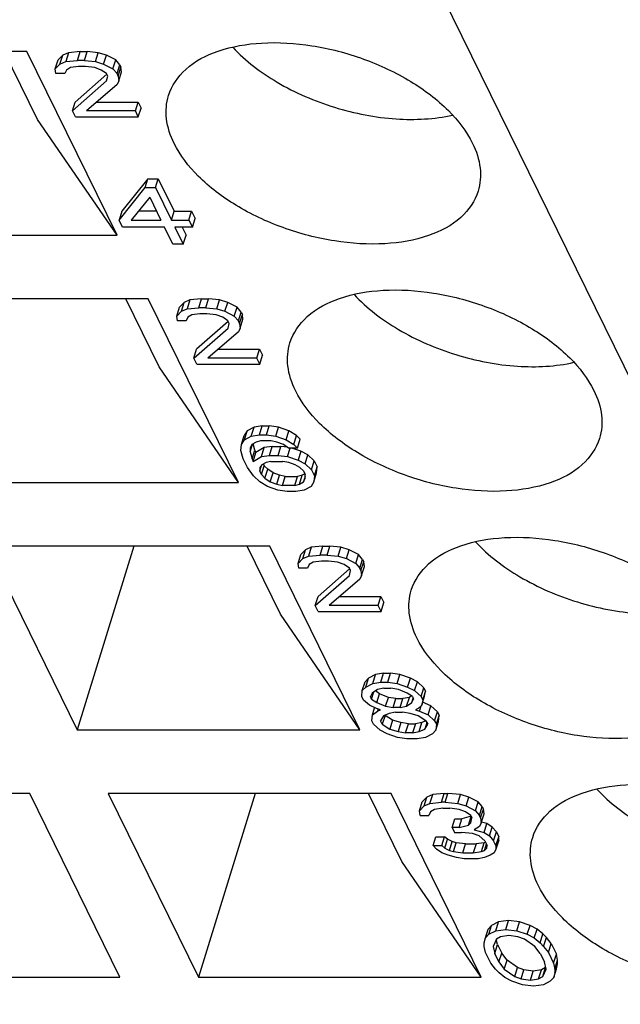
# Model space of a CAD drawing. Header units: millimetres. Extents: x 0 to 594, y 0 to 420.
# Tile 85 of 236: x 324.03 to 327.55, y 34.02 to 39.8. Entities that reach past the tile are written whole.
import ezdxf

# ---------------------------------------------------------------- set-up
doc = ezdxf.new("R2010")
doc.units = ezdxf.units.MM
doc.header["$LTSCALE"] = 32.67
doc.layers.get('0').update_dxf_attribs({"linetype": 'CONTINUOUS'})

msp = doc.modelspace()

# ---------------------------------------------------------------- linework, layer by layer
at = {"color": 7, "linetype": 'CONTINUOUS'}
for p, q in [((318.7438, 55.75266), (331.55556, 29.64504)), ((324.07039, 39.61152), (322.41249, 39.61152)), ((324.13348, 39.21294), (323.93789, 39.61152)), ((324.59913, 38.53406), (324.07039, 39.61152)), ((324.23712, 39.50992), (324.25325, 39.56214)), ((324.28034, 39.59036), (324.25325, 39.56214)), ((324.26421, 39.53813), (324.28034, 39.59036)), ((324.31436, 39.60446), (324.28034, 39.59036)), ((324.31436, 39.60446), (324.29822, 39.55224)), ((324.29822, 39.55224), (324.3664, 39.5593)), ((324.38253, 39.61152), (324.31436, 39.60446)), ((324.3664, 39.5593), (324.38253, 39.61152)), ((324.40733, 39.5593), (324.3664, 39.5593)), ((324.38253, 39.61152), (324.42347, 39.61152)), ((324.40733, 39.5593), (324.42347, 39.61152)), ((324.40733, 39.5593), (324.4722, 39.55224)), ((324.48834, 39.60446), (324.42347, 39.61152)), ((324.4722, 39.55224), (324.48834, 39.60446)), ((324.53619, 39.59036), (324.48834, 39.60446)), ((324.52006, 39.53813), (324.53619, 39.59036)), ((324.59098, 39.56214), (324.53619, 39.59036)), ((324.57484, 39.50992), (324.59098, 39.56214)), ((324.61506, 39.53393), (324.59098, 39.56214)), ((324.23712, 39.50992), (324.26421, 39.53813)), ((324.24073, 39.48171), (324.23712, 39.50992)), ((324.26421, 39.53813), (324.29822, 39.55224)), ((324.30198, 39.50287), (324.2919, 39.48171)), ((324.32576, 39.51697), (324.30198, 39.50287)), ((324.37347, 39.52403), (324.32576, 39.51697)), ((324.41441, 39.52403), (324.37347, 39.52403)), ((324.46904, 39.51697), (324.41441, 39.52403)), ((324.50666, 39.50287), (324.46904, 39.51697)), ((324.4722, 39.55224), (324.52006, 39.53813)), ((324.53751, 39.48171), (324.50666, 39.50287)), ((324.52006, 39.53813), (324.57484, 39.50992)), ((324.57484, 39.50992), (324.59892, 39.48171)), ((324.59892, 39.48171), (324.61506, 39.53393)), ((324.60584, 39.4676), (324.62198, 39.51982)), ((324.61506, 39.53393), (324.62198, 39.51982)), ((324.62559, 39.4916), (324.62198, 39.51982)), ((324.2919, 39.48171), (324.24073, 39.48171)), ((324.53909, 39.4785), (324.35394, 39.31526)), ((324.54444, 39.4676), (324.53751, 39.48171)), ((324.53782, 39.43938), (324.54444, 39.4676)), ((324.60584, 39.4676), (324.59892, 39.48171)), ((324.60584, 39.4676), (324.60945, 39.43938)), ((324.60945, 39.43938), (324.62559, 39.4916)), ((324.3378, 39.26304), (324.53782, 39.43938)), ((324.59937, 39.41822), (324.41967, 39.26304)), ((324.60945, 39.43938), (324.59937, 39.41822)), ((324.3378, 39.26304), (324.35394, 39.31526)), ((324.48014, 39.31526), (324.72236, 39.31526)), ((324.70622, 39.26304), (324.72236, 39.31526)), ((324.72236, 39.31526), (324.73967, 39.27999)), ((324.72353, 39.22777), (324.73967, 39.27999)), ((324.59913, 38.53406), (324.13348, 39.21294)), ((324.35511, 39.22777), (324.3378, 39.26304)), ((324.35511, 39.22777), (324.72353, 39.22777)), ((324.70622, 39.26304), (324.41967, 39.26304)), ((324.72353, 39.22777), (324.70622, 39.26304)), ((324.77929, 38.86559), (324.62713, 38.67514)), ((324.76315, 38.81336), (324.77929, 38.86559)), ((324.77929, 38.86559), (324.84069, 38.86559)), ((324.82455, 38.81336), (324.84069, 38.86559)), ((324.84069, 38.86559), (324.93415, 38.67514)), ((324.61099, 38.62291), (324.76315, 38.81336)), ((324.76315, 38.81336), (324.82455, 38.81336)), ((324.82455, 38.81336), (324.91801, 38.62291)), ((324.79084, 38.75693), (324.68263, 38.62291)), ((324.79084, 38.75693), (324.85661, 38.62291)), ((324.62713, 38.67514), (324.61099, 38.62291)), ((324.83098, 38.67514), (324.72479, 38.67514)), ((324.91801, 38.62291), (324.93415, 38.67514)), ((324.93415, 38.67514), (325.03649, 38.67514)), ((325.02035, 38.62291), (325.03649, 38.67514)), ((325.03649, 38.67514), (325.05726, 38.63281)), ((325.04112, 38.58059), (325.05726, 38.63281)), ((324.63176, 38.58059), (324.61099, 38.62291)), ((324.87738, 38.58059), (324.63176, 38.58059)), ((324.68263, 38.62291), (324.85661, 38.62291)), ((324.92584, 38.48184), (324.87738, 38.58059)), ((324.91801, 38.62291), (325.02035, 38.62291)), ((325.04112, 38.58059), (324.93878, 38.58059)), ((324.93878, 38.58059), (324.98724, 38.48184)), ((324.98055, 38.58059), (325.00338, 38.53406)), ((325.02035, 38.62291), (325.04112, 38.58059)), ((322.94123, 38.53406), (324.59913, 38.53406)), ((324.98724, 38.48184), (325.00338, 38.53406)), ((324.98724, 38.48184), (324.92584, 38.48184)), ((324.78215, 38.16109), (323.12425, 38.16109)), ((324.84525, 37.76252), (324.64965, 38.16109)), ((325.31089, 37.08364), (324.78215, 38.16109)), ((324.99211, 38.13993), (324.96502, 38.11172)), ((324.97597, 38.08771), (324.99211, 38.13993)), ((325.02612, 38.15404), (324.99211, 38.13993)), ((325.02612, 38.15404), (325.00998, 38.10182)), ((325.0943, 38.16109), (325.02612, 38.15404)), ((325.07816, 38.10887), (325.0943, 38.16109)), ((325.0943, 38.16109), (325.13523, 38.16109)), ((325.1191, 38.10887), (325.13523, 38.16109)), ((325.2001, 38.15404), (325.13523, 38.16109)), ((325.18396, 38.10182), (325.2001, 38.15404)), ((325.24796, 38.13993), (325.2001, 38.15404)), ((325.23182, 38.08771), (325.24796, 38.13993)), ((325.30274, 38.11172), (325.24796, 38.13993)), ((324.94888, 38.0595), (324.96502, 38.11172)), ((324.94888, 38.0595), (324.97597, 38.08771)), ((324.95249, 38.03128), (324.94888, 38.0595)), ((324.97597, 38.08771), (325.00998, 38.10182)), ((325.00998, 38.10182), (325.07816, 38.10887)), ((325.03753, 38.06655), (325.01375, 38.05244)), ((325.08523, 38.0736), (325.03753, 38.06655)), ((325.1191, 38.10887), (325.07816, 38.10887)), ((325.12617, 38.0736), (325.08523, 38.0736)), ((325.1191, 38.10887), (325.18396, 38.10182)), ((325.1808, 38.06655), (325.12617, 38.0736)), ((325.21843, 38.05244), (325.1808, 38.06655)), ((325.18396, 38.10182), (325.23182, 38.08771)), ((325.23182, 38.08771), (325.2866, 38.0595)), ((325.2866, 38.0595), (325.30274, 38.11172)), ((325.2866, 38.0595), (325.31068, 38.03128)), ((325.32682, 38.0835), (325.30274, 38.11172)), ((325.31068, 38.03128), (325.32682, 38.0835)), ((325.31761, 38.01717), (325.33374, 38.0694)), ((325.32682, 38.0835), (325.33374, 38.0694)), ((325.33736, 38.04118), (325.33374, 38.0694)), ((325.00366, 38.03128), (324.95249, 38.03128)), ((325.01375, 38.05244), (325.00366, 38.03128)), ((325.25085, 38.02808), (325.0657, 37.86484)), ((325.24928, 38.03128), (325.21843, 38.05244)), ((325.2562, 38.01717), (325.24928, 38.03128)), ((325.24958, 37.98896), (325.2562, 38.01717)), ((325.31761, 38.01717), (325.31068, 38.03128)), ((325.31761, 38.01717), (325.32122, 37.98896)), ((325.32122, 37.98896), (325.33736, 38.04118)), ((325.04956, 37.81262), (325.24958, 37.98896)), ((325.31113, 37.9678), (325.13144, 37.81262)), ((325.32122, 37.98896), (325.31113, 37.9678)), ((325.04956, 37.81262), (325.0657, 37.86484)), ((325.19191, 37.86484), (325.43413, 37.86484)), ((325.41799, 37.81262), (325.43413, 37.86484)), ((325.43413, 37.86484), (325.45143, 37.82957)), ((325.4353, 37.77735), (325.45143, 37.82957)), ((325.06687, 37.77735), (325.04956, 37.81262)), ((325.06687, 37.77735), (325.4353, 37.77735)), ((325.41799, 37.81262), (325.13144, 37.81262)), ((325.4353, 37.77735), (325.41799, 37.81262)), ((325.31089, 37.08364), (324.84525, 37.76252)), ((325.36162, 37.38695), (325.34476, 37.35873)), ((325.34548, 37.33473), (325.36162, 37.38695)), ((325.40241, 37.40811), (325.36162, 37.38695)), ((325.38627, 37.35589), (325.40241, 37.40811)), ((325.38627, 37.35589), (325.43398, 37.36294)), ((325.45011, 37.41516), (325.40241, 37.40811)), ((325.43398, 37.36294), (325.45011, 37.41516)), ((325.43398, 37.36294), (325.47491, 37.36294)), ((325.45011, 37.41516), (325.49105, 37.41516)), ((325.47491, 37.36294), (325.49105, 37.41516)), ((325.47491, 37.36294), (325.52954, 37.35589)), ((325.54568, 37.40811), (325.49105, 37.41516)), ((325.52954, 37.35589), (325.54568, 37.40811)), ((325.60724, 37.38695), (325.54568, 37.40811)), ((325.5911, 37.33473), (325.60724, 37.38695)), ((325.65178, 37.35873), (325.60724, 37.38695)), ((325.32547, 37.27124), (325.32863, 37.30651)), ((325.32863, 37.30651), (325.34476, 37.35873)), ((325.32863, 37.30651), (325.34548, 37.33473)), ((325.34548, 37.33473), (325.38627, 37.35589)), ((325.39003, 37.30651), (325.37995, 37.28535)), ((325.3801, 37.26419), (325.39388, 37.3088)), ((325.41381, 37.32062), (325.39003, 37.30651)), ((325.40677, 37.27409), (325.39758, 37.31099)), ((325.44105, 37.32767), (325.41381, 37.32062)), ((325.50245, 37.32767), (325.44105, 37.32767)), ((325.53662, 37.32062), (325.50245, 37.32767)), ((325.52954, 37.35589), (325.5911, 37.33473)), ((325.57424, 37.30651), (325.53662, 37.32062)), ((325.6051, 37.28535), (325.57424, 37.30651)), ((325.5911, 37.33473), (325.63565, 37.30651)), ((325.63565, 37.30651), (325.65178, 37.35873)), ((325.63565, 37.30651), (325.65627, 37.28535)), ((325.6724, 37.33757), (325.65178, 37.35873)), ((325.65627, 37.28535), (325.6724, 37.33757)), ((325.33946, 37.22187), (325.32547, 37.27124)), ((325.37995, 37.28535), (325.3801, 37.26419)), ((325.3801, 37.26419), (325.39063, 37.22187)), ((325.39063, 37.22187), (325.40677, 37.27409)), ((325.39756, 37.20776), (325.41369, 37.25998)), ((325.40677, 37.27409), (325.41369, 37.25998)), ((325.46125, 37.2882), (325.41369, 37.25998)), ((325.44511, 37.23597), (325.46125, 37.2882)), ((325.50896, 37.29525), (325.46125, 37.2882)), ((325.49282, 37.24303), (325.50896, 37.29525)), ((325.50896, 37.29525), (325.56013, 37.29525)), ((325.54399, 37.24303), (325.56013, 37.29525)), ((325.59774, 37.29039), (325.56013, 37.29525)), ((325.59862, 37.23597), (325.61388, 37.28535)), ((325.65627, 37.28535), (325.6051, 37.28535)), ((325.67632, 37.26703), (325.62304, 37.28535)), ((325.67632, 37.26703), (325.66018, 37.21481)), ((325.7174, 37.24587), (325.67632, 37.26703)), ((325.36369, 37.17249), (325.33946, 37.22187)), ((325.39063, 37.22187), (325.39756, 37.20776)), ((325.39756, 37.20776), (325.44511, 37.23597)), ((325.44511, 37.23597), (325.49282, 37.24303)), ((325.47265, 37.20071), (325.44888, 37.1866)), ((325.45744, 37.19168), (325.462, 37.18239)), ((325.4999, 37.20776), (325.47265, 37.20071)), ((325.49282, 37.24303), (325.54399, 37.24303)), ((325.4999, 37.20776), (325.57153, 37.20776)), ((325.54399, 37.24303), (325.59862, 37.23597)), ((325.6057, 37.20071), (325.57153, 37.20776)), ((325.59862, 37.23597), (325.66018, 37.21481)), ((325.64332, 37.1866), (325.6057, 37.20071)), ((325.66018, 37.21481), (325.70126, 37.19365)), ((325.70126, 37.19365), (325.7174, 37.24587)), ((325.70126, 37.19365), (325.73904, 37.15838)), ((325.75518, 37.2106), (325.7174, 37.24587)), ((325.73904, 37.15838), (325.75518, 37.2106)), ((325.75518, 37.2106), (325.77248, 37.17534)), ((325.39816, 37.12311), (325.36369, 37.17249)), ((325.44888, 37.1866), (325.43533, 37.17249)), ((325.43533, 37.17249), (325.43548, 37.15133)), ((325.43548, 37.15133), (325.4452, 37.18276)), ((325.44587, 37.13017), (325.43548, 37.15133)), ((325.44587, 37.13017), (325.462, 37.18239)), ((325.48262, 37.16123), (325.462, 37.18239)), ((325.46648, 37.10901), (325.48262, 37.16123)), ((325.51347, 37.14007), (325.48262, 37.16123)), ((325.49734, 37.08785), (325.51347, 37.14007)), ((325.5511, 37.12596), (325.51347, 37.14007)), ((325.67071, 37.17249), (325.64332, 37.1866)), ((325.69133, 37.15133), (325.67071, 37.17249)), ((325.69935, 37.13498), (325.68414, 37.12596)), ((325.69133, 37.15133), (325.70172, 37.13017)), ((325.73904, 37.15838), (325.75635, 37.12311)), ((325.75319, 37.08785), (325.76932, 37.14007)), ((325.75635, 37.12311), (325.77248, 37.17534)), ((325.76932, 37.14007), (325.77248, 37.17534)), ((323.65299, 37.08364), (325.31089, 37.08364)), ((325.43593, 37.08785), (325.39816, 37.12311)), ((325.48048, 37.05963), (325.43593, 37.08785)), ((325.44587, 37.13017), (325.46648, 37.10901)), ((325.46648, 37.10901), (325.49734, 37.08785)), ((325.49734, 37.08785), (325.53496, 37.07374)), ((325.53496, 37.07374), (325.5511, 37.12596)), ((325.53496, 37.07374), (325.56912, 37.06668)), ((325.58526, 37.11891), (325.5511, 37.12596)), ((325.56912, 37.06668), (325.58526, 37.11891)), ((325.58526, 37.11891), (325.6569, 37.11891)), ((325.64076, 37.06668), (325.6569, 37.11891)), ((325.64076, 37.06668), (325.668, 37.07374)), ((325.68414, 37.12596), (325.6569, 37.11891)), ((325.668, 37.07374), (325.68414, 37.12596)), ((325.668, 37.07374), (325.69178, 37.08785)), ((325.70179, 37.12022), (325.69178, 37.08785)), ((325.69178, 37.08785), (325.70187, 37.10901)), ((325.70187, 37.10901), (325.70172, 37.13017)), ((325.75319, 37.08785), (325.73633, 37.05963)), ((325.75635, 37.12311), (325.75319, 37.08785)), ((325.54203, 37.03847), (325.48048, 37.05963)), ((325.59667, 37.03142), (325.54203, 37.03847)), ((325.64076, 37.06668), (325.56912, 37.06668)), ((325.64784, 37.03142), (325.59667, 37.03142)), ((325.69554, 37.03847), (325.64784, 37.03142)), ((325.73633, 37.05963), (325.69554, 37.03847)), ((325.49392, 36.71067), (323.83602, 36.71067)), ((323.83602, 36.71067), (324.36476, 35.63321)), ((324.69771, 36.71067), (324.36476, 35.63321)), ((325.55701, 36.3121), (325.36142, 36.71067)), ((326.02266, 35.63321), (325.49392, 36.71067)), ((325.70387, 36.68951), (325.67678, 36.6613)), ((325.68774, 36.63729), (325.70387, 36.68951)), ((325.73789, 36.70362), (325.70387, 36.68951)), ((325.73789, 36.70362), (325.72175, 36.6514)), ((325.80606, 36.71067), (325.73789, 36.70362)), ((325.78993, 36.65845), (325.80606, 36.71067)), ((325.80606, 36.71067), (325.847, 36.71067)), ((325.83086, 36.65845), (325.847, 36.71067)), ((325.91186, 36.70362), (325.847, 36.71067)), ((325.89573, 36.6514), (325.91186, 36.70362)), ((325.95972, 36.68951), (325.91186, 36.70362)), ((325.94359, 36.63729), (325.95972, 36.68951)), ((326.01451, 36.6613), (325.95972, 36.68951)), ((325.66065, 36.60907), (325.67678, 36.6613)), ((325.66065, 36.60907), (325.68774, 36.63729)), ((325.68774, 36.63729), (325.72175, 36.6514)), ((325.72175, 36.6514), (325.78993, 36.65845)), ((325.74929, 36.61613), (325.72551, 36.60202)), ((325.797, 36.62318), (325.74929, 36.61613)), ((325.83086, 36.65845), (325.78993, 36.65845)), ((325.83793, 36.62318), (325.797, 36.62318)), ((325.83086, 36.65845), (325.89573, 36.6514)), ((325.89257, 36.61613), (325.83793, 36.62318)), ((325.93019, 36.60202), (325.89257, 36.61613)), ((325.89573, 36.6514), (325.94359, 36.63729)), ((325.94359, 36.63729), (325.99837, 36.60907)), ((325.99837, 36.60907), (326.01451, 36.6613)), ((326.03859, 36.63308), (326.01451, 36.6613)), ((326.02245, 36.58086), (326.03859, 36.63308)), ((326.02937, 36.56675), (326.04551, 36.61897)), ((326.03859, 36.63308), (326.04551, 36.61897)), ((326.04912, 36.59076), (326.04551, 36.61897)), ((325.66426, 36.58086), (325.66065, 36.60907)), ((325.71543, 36.58086), (325.66426, 36.58086)), ((325.72551, 36.60202), (325.71543, 36.58086)), ((325.96262, 36.57765), (325.77747, 36.41441)), ((325.96104, 36.58086), (325.93019, 36.60202)), ((325.96797, 36.56675), (325.96104, 36.58086)), ((325.96134, 36.53854), (325.96797, 36.56675)), ((325.99837, 36.60907), (326.02245, 36.58086)), ((326.02937, 36.56675), (326.02245, 36.58086)), ((326.02937, 36.56675), (326.03298, 36.53854)), ((326.03298, 36.53854), (326.04912, 36.59076)), ((325.76133, 36.36219), (325.96134, 36.53854)), ((326.0229, 36.51737), (325.8432, 36.36219)), ((326.03298, 36.53854), (326.0229, 36.51737)), ((325.76133, 36.36219), (325.77747, 36.41441)), ((325.90367, 36.41441), (326.14589, 36.41441)), ((326.12975, 36.36219), (326.14589, 36.41441)), ((326.14589, 36.41441), (326.1632, 36.37915)), ((325.77864, 36.32692), (325.76133, 36.36219)), ((325.77864, 36.32692), (326.14706, 36.32692)), ((326.12975, 36.36219), (325.8432, 36.36219)), ((326.14706, 36.32692), (326.12975, 36.36219)), ((326.14706, 36.32692), (326.1632, 36.37915)), ((326.02266, 35.63321), (325.55701, 36.3121)), ((326.07338, 35.93652), (326.05307, 35.91536)), ((326.05725, 35.8843), (326.07338, 35.93652)), ((326.11417, 35.95769), (326.07338, 35.93652)), ((326.09803, 35.90546), (326.11417, 35.95769)), ((326.16188, 35.96474), (326.11417, 35.95769)), ((326.14574, 35.91252), (326.16188, 35.96474)), ((326.16188, 35.96474), (326.20282, 35.96474)), ((326.18668, 35.91252), (326.20282, 35.96474)), ((326.25745, 35.95769), (326.20282, 35.96474)), ((326.24131, 35.90546), (326.25745, 35.95769)), ((326.319, 35.93652), (326.25745, 35.95769)), ((326.30286, 35.8843), (326.319, 35.93652)), ((326.36009, 35.91536), (326.319, 35.93652)), ((326.03377, 35.82787), (326.03693, 35.86314)), ((326.03693, 35.86314), (326.05307, 35.91536)), ((326.03693, 35.86314), (326.05725, 35.8843)), ((326.05725, 35.8843), (326.09803, 35.90546)), ((326.12557, 35.8702), (326.09502, 35.84903)), ((326.09803, 35.90546), (326.14574, 35.91252)), ((326.13885, 35.84483), (326.11378, 35.86202)), ((326.16305, 35.87725), (326.12557, 35.8702)), ((326.14574, 35.91252), (326.18668, 35.91252)), ((326.16305, 35.87725), (326.20398, 35.87725)), ((326.18668, 35.91252), (326.24131, 35.90546)), ((326.24838, 35.8702), (326.20398, 35.87725)), ((326.24131, 35.90546), (326.30286, 35.8843)), ((326.2997, 35.84903), (326.24838, 35.8702)), ((326.30286, 35.8843), (326.34395, 35.86314)), ((326.34395, 35.86314), (326.36009, 35.91536)), ((326.34395, 35.86314), (326.38173, 35.82787)), ((326.39786, 35.88009), (326.36009, 35.91536)), ((326.38173, 35.82787), (326.39786, 35.88009)), ((326.39786, 35.88009), (326.40825, 35.85893)), ((326.04415, 35.80671), (326.03377, 35.82787)), ((326.07847, 35.7785), (326.04415, 35.80671)), ((326.09502, 35.84903), (326.08494, 35.82787)), ((326.09186, 35.81377), (326.08494, 35.82787)), ((326.09186, 35.81377), (326.10487, 35.85585)), ((326.09186, 35.81377), (326.12271, 35.7926)), ((326.12271, 35.7926), (326.13885, 35.84483)), ((326.19017, 35.82366), (326.13885, 35.84483)), ((326.17403, 35.77144), (326.19017, 35.82366)), ((326.23457, 35.81661), (326.19017, 35.82366)), ((326.21843, 35.76439), (326.23457, 35.81661)), ((326.23457, 35.81661), (326.27551, 35.81661)), ((326.25937, 35.76439), (326.27551, 35.81661)), ((326.31298, 35.82366), (326.27551, 35.81661)), ((326.29684, 35.77144), (326.31298, 35.82366)), ((326.33056, 35.82787), (326.2997, 35.84903)), ((326.32478, 35.83184), (326.31298, 35.82366)), ((326.32739, 35.7926), (326.3353, 35.8182)), ((326.32739, 35.7926), (326.33748, 35.81377)), ((326.33056, 35.82787), (326.33748, 35.81377)), ((326.38173, 35.82787), (326.39211, 35.80671)), ((326.38549, 35.7785), (326.40163, 35.83072)), ((326.39211, 35.80671), (326.38549, 35.7785)), ((326.39211, 35.80671), (326.40825, 35.85893)), ((326.40163, 35.83072), (326.40825, 35.85893)), ((326.11955, 35.75734), (326.07847, 35.7785)), ((326.09592, 35.72207), (326.10857, 35.76299)), ((326.14348, 35.75028), (326.11955, 35.75734)), ((326.12271, 35.7926), (326.17403, 35.77144)), ((326.12989, 35.75429), (326.12648, 35.74323)), ((326.12648, 35.74323), (326.14348, 35.75028)), ((326.17403, 35.77144), (326.21843, 35.76439)), ((326.25937, 35.76439), (326.21843, 35.76439)), ((326.25937, 35.76439), (326.29684, 35.77144)), ((326.29684, 35.77144), (326.32739, 35.7926)), ((326.36517, 35.75734), (326.34816, 35.75028)), ((326.34816, 35.75028), (326.37209, 35.74323)), ((326.38549, 35.7785), (326.36517, 35.75734)), ((326.37209, 35.74323), (326.38181, 35.77466)), ((326.43955, 35.77429), (326.39044, 35.79454)), ((326.42341, 35.72207), (326.43955, 35.77429)), ((326.47733, 35.73902), (326.43955, 35.77429)), ((326.09276, 35.6868), (326.09592, 35.72207)), ((326.09592, 35.72207), (326.12648, 35.74323)), ((326.16079, 35.71501), (326.14393, 35.6868)), ((326.17046, 35.71786), (326.15432, 35.66564)), ((326.1948, 35.72912), (326.16079, 35.71501)), ((326.16998, 35.71883), (326.17046, 35.71786)), ((326.215, 35.68964), (326.17046, 35.71786)), ((326.23228, 35.73617), (326.1948, 35.72912)), ((326.215, 35.68964), (326.19887, 35.63742)), ((326.26286, 35.67554), (326.215, 35.68964)), ((326.23228, 35.73617), (326.27321, 35.73617)), ((326.31761, 35.72912), (326.27321, 35.73617)), ((326.36547, 35.71501), (326.31761, 35.72912)), ((326.41002, 35.6868), (326.36547, 35.71501)), ((326.37209, 35.74323), (326.42341, 35.72207)), ((326.42341, 35.72207), (326.46119, 35.6868)), ((326.46119, 35.6868), (326.47733, 35.73902)), ((326.47157, 35.66564), (326.48771, 35.71786)), ((326.47733, 35.73902), (326.48771, 35.71786)), ((326.48455, 35.68259), (326.48771, 35.71786)), ((324.36476, 35.63321), (326.02266, 35.63321)), ((326.10315, 35.66564), (326.09276, 35.6868)), ((326.14092, 35.63037), (326.10315, 35.66564)), ((326.18201, 35.60921), (326.14092, 35.63037)), ((326.15432, 35.66564), (326.14393, 35.6868)), ((326.15432, 35.66564), (326.19887, 35.63742)), ((326.19887, 35.63742), (326.24673, 35.62331)), ((326.26286, 35.67554), (326.24673, 35.62331)), ((326.30726, 35.66848), (326.26286, 35.67554)), ((326.29112, 35.61626), (326.30726, 35.66848)), ((326.30726, 35.66848), (326.3482, 35.66848)), ((326.3482, 35.66848), (326.33206, 35.61626)), ((326.38567, 35.67554), (326.3482, 35.66848)), ((326.36953, 35.62331), (326.38567, 35.67554)), ((326.36953, 35.62331), (326.40355, 35.63742)), ((326.41043, 35.68581), (326.38567, 35.67554)), ((326.41541, 35.67581), (326.40355, 35.63742)), ((326.40355, 35.63742), (326.4204, 35.66564)), ((326.41002, 35.6868), (326.4204, 35.66564)), ((326.46841, 35.63037), (326.44809, 35.60921)), ((326.46119, 35.6868), (326.47157, 35.66564)), ((326.46841, 35.63037), (326.48455, 35.68259)), ((326.47157, 35.66564), (326.46841, 35.63037)), ((326.24356, 35.58805), (326.18201, 35.60921)), ((326.2982, 35.58099), (326.24356, 35.58805)), ((326.24673, 35.62331), (326.29112, 35.61626)), ((326.33206, 35.61626), (326.29112, 35.61626)), ((326.3596, 35.58099), (326.2982, 35.58099)), ((326.33206, 35.61626), (326.36953, 35.62331)), ((326.40731, 35.58805), (326.3596, 35.58099)), ((326.44809, 35.60921), (326.40731, 35.58805)), ((324.08725, 35.26025), (322.42935, 35.26025)), ((324.61599, 34.18279), (324.08725, 35.26025)), ((326.20568, 35.26025), (324.54778, 35.26025)), ((324.54778, 35.26025), (325.07652, 34.18279)), ((325.40948, 35.26025), (325.07652, 34.18279)), ((326.26878, 34.86167), (326.07318, 35.26025)), ((326.73442, 34.18279), (326.20568, 35.26025)), ((326.41564, 35.23909), (326.38855, 35.21087)), ((326.3995, 35.18687), (326.41564, 35.23909)), ((326.44965, 35.25319), (326.41564, 35.23909)), ((326.43351, 35.20097), (326.44965, 35.25319)), ((326.51783, 35.26025), (326.44965, 35.25319)), ((326.50169, 35.20803), (326.51783, 35.26025)), ((326.51783, 35.26025), (326.5383, 35.26025)), ((326.52216, 35.20803), (326.5383, 35.26025)), ((326.61339, 35.25319), (326.5383, 35.26025)), ((326.59726, 35.20097), (326.61339, 35.25319)), ((326.66125, 35.23909), (326.61339, 35.25319)), ((326.64512, 35.18687), (326.66125, 35.23909)), ((326.71604, 35.21087), (326.66125, 35.23909)), ((326.37241, 35.15865), (326.38855, 35.21087)), ((326.37241, 35.15865), (326.3995, 35.18687)), ((326.3995, 35.18687), (326.43351, 35.20097)), ((326.43351, 35.20097), (326.50169, 35.20803)), ((326.50876, 35.17276), (326.46105, 35.1657)), ((326.52216, 35.20803), (326.50169, 35.20803)), ((326.50876, 35.17276), (326.5497, 35.17276)), ((326.52216, 35.20803), (326.59726, 35.20097)), ((326.60433, 35.1657), (326.5497, 35.17276)), ((326.59726, 35.20097), (326.64512, 35.18687)), ((326.64512, 35.18687), (326.6999, 35.15865)), ((326.6999, 35.15865), (326.71604, 35.21087)), ((326.74012, 35.18266), (326.71604, 35.21087)), ((326.72398, 35.13044), (326.74012, 35.18266)), ((326.7309, 35.11633), (326.74704, 35.16855)), ((326.74012, 35.18266), (326.74704, 35.16855)), ((326.75065, 35.14033), (326.74704, 35.16855)), ((326.37602, 35.13044), (326.37241, 35.15865)), ((326.37602, 35.13044), (326.42719, 35.13044)), ((326.43728, 35.1516), (326.42719, 35.13044)), ((326.46105, 35.1657), (326.43728, 35.1516)), ((326.56415, 35.0599), (326.58028, 35.11212)), ((326.58028, 35.11212), (326.62122, 35.11212)), ((326.64196, 35.1516), (326.60433, 35.1657)), ((326.60508, 35.0599), (326.62122, 35.11212)), ((326.67497, 35.12604), (326.62122, 35.11212)), ((326.67281, 35.13044), (326.64196, 35.1516)), ((326.65956, 35.07401), (326.67538, 35.12519)), ((326.67281, 35.13044), (326.67973, 35.11633)), ((326.67311, 35.08811), (326.67973, 35.11633)), ((326.6999, 35.15865), (326.72398, 35.13044)), ((326.7309, 35.11633), (326.72398, 35.13044)), ((326.7309, 35.11633), (326.73451, 35.08811)), ((326.73451, 35.08811), (326.75065, 35.14033)), ((326.60508, 35.0599), (326.56415, 35.0599)), ((326.56415, 35.0599), (326.57799, 35.03168)), ((326.60508, 35.0599), (326.65956, 35.07401)), ((326.65956, 35.07401), (326.67311, 35.08811)), ((326.72443, 35.06695), (326.69388, 35.04579)), ((326.73451, 35.08811), (326.72443, 35.06695)), ((326.76811, 35.0839), (326.73565, 35.09179)), ((326.75197, 35.03168), (326.76811, 35.0839)), ((326.79896, 35.06274), (326.76811, 35.0839)), ((326.78282, 35.01052), (326.79896, 35.06274)), ((326.82304, 35.03453), (326.79896, 35.06274)), ((326.45232, 34.95409), (326.46846, 35.00631)), ((326.46846, 35.00631), (326.51963, 35.00631)), ((326.50349, 34.95409), (326.51963, 35.00631)), ((326.53679, 34.99221), (326.51963, 35.00631)), ((326.57799, 35.03168), (326.61893, 35.03168)), ((326.68379, 35.02463), (326.61893, 35.03168)), ((326.72142, 35.01052), (326.68379, 35.02463)), ((326.69388, 35.04579), (326.75197, 35.03168)), ((326.75573, 34.98231), (326.72142, 35.01052)), ((326.75197, 35.03168), (326.78282, 35.01052)), ((326.78282, 35.01052), (326.8069, 34.98231)), ((326.8069, 34.98231), (326.82304, 35.03453)), ((326.82075, 34.95409), (326.83689, 35.00631)), ((326.82304, 35.03453), (326.83689, 35.00631)), ((326.83704, 34.98515), (326.83689, 35.00631)), ((326.45232, 34.95409), (326.50349, 34.95409)), ((326.47294, 34.93293), (326.45232, 34.95409)), ((326.50349, 34.95409), (326.52065, 34.93998)), ((326.52065, 34.93998), (326.53679, 34.99221)), ((326.52065, 34.93998), (326.54804, 34.92588)), ((326.56418, 34.9781), (326.53679, 34.99221)), ((326.54804, 34.92588), (326.56418, 34.9781)), ((326.58811, 34.97105), (326.56418, 34.9781)), ((326.57197, 34.91882), (326.58811, 34.97105)), ((326.64274, 34.96399), (326.58811, 34.97105)), ((326.6266, 34.91177), (326.64274, 34.96399)), ((326.64274, 34.96399), (326.70414, 34.96399)), ((326.70414, 34.96399), (326.68801, 34.91177)), ((326.75185, 34.97105), (326.70414, 34.96399)), ((326.73572, 34.91882), (326.75185, 34.97105)), ((326.75967, 34.97429), (326.75185, 34.97105)), ((326.75272, 34.92588), (326.76459, 34.96427)), ((326.75272, 34.92588), (326.76627, 34.93998)), ((326.75573, 34.98231), (326.76958, 34.95409)), ((326.76627, 34.93998), (326.76958, 34.95409)), ((326.82075, 34.95409), (326.8069, 34.98231)), ((326.82075, 34.95409), (326.8209, 34.93293)), ((326.83704, 34.98515), (326.8209, 34.93293)), ((326.5038, 34.91177), (326.47294, 34.93293)), ((326.54142, 34.89766), (326.5038, 34.91177)), ((326.58928, 34.88355), (326.54142, 34.89766)), ((326.54804, 34.92588), (326.57197, 34.91882)), ((326.57197, 34.91882), (326.6266, 34.91177)), ((326.63368, 34.8765), (326.58928, 34.88355)), ((326.6266, 34.91177), (326.68801, 34.91177)), ((326.68801, 34.91177), (326.73572, 34.91882)), ((326.75302, 34.88355), (326.71555, 34.8765)), ((326.73572, 34.91882), (326.75272, 34.92588)), ((326.78704, 34.89766), (326.75302, 34.88355)), ((326.81082, 34.91177), (326.78704, 34.89766)), ((326.8209, 34.93293), (326.81082, 34.91177)), ((326.73442, 34.18279), (326.26878, 34.86167)), ((326.71555, 34.8765), (326.63368, 34.8765)), ((326.79538, 34.4861), (326.77507, 34.46494)), ((326.77925, 34.43388), (326.79538, 34.4861)), ((326.83617, 34.50726), (326.79538, 34.4861)), ((326.82003, 34.45504), (326.83617, 34.50726)), ((326.89411, 34.51432), (326.83617, 34.50726)), ((326.87797, 34.46209), (326.89411, 34.51432)), ((326.95898, 34.50726), (326.89411, 34.51432)), ((326.94284, 34.45504), (326.95898, 34.50726)), ((327.02053, 34.4861), (326.95898, 34.50726)), ((327.00439, 34.43388), (327.02053, 34.4861)), ((327.06162, 34.46494), (327.02053, 34.4861)), ((326.75893, 34.41272), (326.77507, 34.46494)), ((326.75893, 34.41272), (326.77925, 34.43388)), ((326.77925, 34.43388), (326.82003, 34.45504)), ((326.82003, 34.45504), (326.87797, 34.46209)), ((326.84757, 34.41977), (326.82379, 34.40566)), ((326.89528, 34.42683), (326.84757, 34.41977)), ((326.87797, 34.46209), (326.94284, 34.45504)), ((326.94991, 34.41977), (326.89528, 34.42683)), ((326.94284, 34.45504), (327.00439, 34.43388)), ((326.98754, 34.40566), (326.94991, 34.41977)), ((327.00439, 34.43388), (327.04548, 34.41272)), ((327.04548, 34.41272), (327.06162, 34.46494)), ((327.09593, 34.43673), (327.06162, 34.46494)), ((327.07979, 34.3845), (327.09593, 34.43673)), ((327.11655, 34.41556), (327.09593, 34.43673)), ((326.75231, 34.3845), (326.75893, 34.41272)), ((326.75246, 34.36334), (326.75231, 34.3845)), ((326.75953, 34.32807), (326.75246, 34.36334)), ((326.82379, 34.40566), (326.80363, 34.36334)), ((326.80363, 34.36334), (326.81416, 34.32102)), ((326.81416, 34.32102), (326.8303, 34.37324)), ((326.8303, 34.37324), (326.82277, 34.40351)), ((326.8303, 34.37324), (326.85453, 34.32387)), ((327.04924, 34.36334), (326.98754, 34.40566)), ((327.04548, 34.41272), (327.07979, 34.3845)), ((327.08025, 34.32102), (327.04924, 34.36334)), ((327.07979, 34.3845), (327.10041, 34.36334)), ((327.10041, 34.36334), (327.11655, 34.41556)), ((327.10041, 34.36334), (327.12795, 34.32807)), ((327.14409, 34.3803), (327.11655, 34.41556)), ((327.12795, 34.32807), (327.14409, 34.3803)), ((327.14409, 34.3803), (327.17524, 34.31681)), ((326.79068, 34.26459), (326.75953, 34.32807)), ((326.83839, 34.27164), (326.81416, 34.32102)), ((326.83839, 34.27164), (326.85453, 34.32387)), ((326.88553, 34.28154), (326.85453, 34.32387)), ((327.08025, 34.32102), (327.10448, 34.27164)), ((327.12795, 34.32807), (327.15911, 34.26459)), ((327.15911, 34.26459), (327.17524, 34.31681)), ((327.18232, 34.28154), (327.17524, 34.31681)), ((326.81822, 34.22932), (326.79068, 34.26459)), ((326.83839, 34.27164), (326.86939, 34.22932)), ((326.86939, 34.22932), (326.88553, 34.28154)), ((326.94724, 34.23922), (326.88553, 34.28154)), ((327.11501, 34.22932), (327.10448, 34.27164)), ((327.15911, 34.26459), (327.16618, 34.22932)), ((327.16618, 34.22932), (327.18232, 34.28154)), ((327.16633, 34.20816), (327.18247, 34.26038)), ((327.17585, 34.23217), (327.18247, 34.26038)), ((327.18247, 34.26038), (327.18232, 34.28154)), ((326.83884, 34.20816), (326.81822, 34.22932)), ((326.87316, 34.17995), (326.83884, 34.20816)), ((326.86939, 34.22932), (326.9311, 34.187)), ((326.9311, 34.187), (326.94724, 34.23922)), ((326.9311, 34.187), (326.96872, 34.17289)), ((326.98486, 34.22511), (326.94724, 34.23922)), ((326.96872, 34.17289), (326.98486, 34.22511)), ((327.03949, 34.21806), (326.98486, 34.22511)), ((327.02336, 34.16584), (327.03949, 34.21806)), ((327.0872, 34.22511), (327.03949, 34.21806)), ((327.07106, 34.17289), (327.0872, 34.22511)), ((327.07106, 34.17289), (327.09484, 34.187)), ((327.11098, 34.23922), (327.0872, 34.22511)), ((327.09484, 34.187), (327.11098, 34.23922)), ((327.09484, 34.187), (327.11501, 34.22932)), ((327.11201, 34.24138), (327.11098, 34.23922)), ((327.15971, 34.17995), (327.17585, 34.23217)), ((327.16633, 34.20816), (327.15971, 34.17995)), ((327.16618, 34.22932), (327.16633, 34.20816)), ((322.95809, 34.18279), (324.61599, 34.18279)), ((325.07652, 34.18279), (326.73442, 34.18279)), ((326.91424, 34.15878), (326.87316, 34.17995)), ((326.9758, 34.13762), (326.91424, 34.15878)), ((326.96872, 34.17289), (327.02336, 34.16584)), ((327.04066, 34.13057), (326.9758, 34.13762)), ((327.02336, 34.16584), (327.07106, 34.17289)), ((327.09861, 34.13762), (327.04066, 34.13057)), ((327.13939, 34.15878), (327.09861, 34.13762)), ((327.15971, 34.17995), (327.13939, 34.15878))]:
    msp.add_line(p, q, dxfattribs=at)
for points, knots in [([(324.90082, 39.35327), (324.91892, 39.41188), (325.00027, 39.52765), (325.20147, 39.62988), (325.45814, 39.67253), (325.74892, 39.654), (326.04544, 39.57698), (326.31817, 39.44885), (326.53968, 39.28299), (326.64846, 39.14414), (326.68347, 39.07279)], [0, 0, 0, 0, 0.0879191, 0.191493, 0.3158255, 0.4569784, 0.6061135, 0.7525171, 0.8860742, 1, 1, 1, 1]), ([(325.277, 39.63696), (325.35212, 39.55592), (325.54137, 39.4133), (325.87043, 39.27136), (326.2222, 39.20313), (326.45883, 39.21438), (326.56649, 39.23898)], [0, 0, 0, 0, 0.2370078, 0.5000835, 0.7631094, 1, 1, 1, 1]), ([(324.93346, 39.07279), (324.91124, 39.11805), (324.88015, 39.21093), (324.8874, 39.30984), (324.90082, 39.35327)], [0, 0, 0, 0, 0.5258845, 1, 1, 1, 1]), ([(326.71611, 38.7923), (326.69801, 38.7337), (326.61666, 38.61793), (326.41545, 38.51569), (326.15878, 38.47305), (325.86801, 38.49157), (325.57148, 38.5686), (325.29876, 38.69673), (325.07725, 38.86258), (324.96847, 39.00143), (324.93346, 39.07279)], [0, 0, 0, 0, 0.0879191, 0.191493, 0.3158255, 0.4569784, 0.6061135, 0.7525171, 0.8860742, 1, 1, 1, 1]), ([(326.68347, 39.07279), (326.70568, 39.02753), (326.73678, 38.93465), (326.72953, 38.83573), (326.71611, 38.7923)], [0, 0, 0, 0, 0.5258845, 1, 1, 1, 1]), ([(325.61258, 37.90285), (325.63069, 37.96146), (325.71204, 38.07723), (325.91324, 38.17946), (326.16991, 38.22211), (326.46069, 38.20358), (326.75721, 38.12656), (327.02993, 37.99842), (327.25144, 37.83257), (327.36022, 37.69372), (327.39524, 37.62237)], [0, 0, 0, 0, 0.0879191, 0.191493, 0.3158255, 0.4569784, 0.6061135, 0.7525171, 0.8860742, 1, 1, 1, 1]), ([(325.98876, 38.18653), (326.06388, 38.1055), (326.25313, 37.96288), (326.58219, 37.82094), (326.93396, 37.7527), (327.17059, 37.76396), (327.27826, 37.78856)], [0, 0, 0, 0, 0.2370078, 0.5000835, 0.7631094, 1, 1, 1, 1]), ([(325.64522, 37.62237), (325.62301, 37.66763), (325.59192, 37.76051), (325.59916, 37.85942), (325.61258, 37.90285)], [0, 0, 0, 0, 0.5258845, 1, 1, 1, 1]), ([(327.42788, 37.34188), (327.40977, 37.28328), (327.32842, 37.1675), (327.12722, 37.06527), (326.87055, 37.02263), (326.57977, 37.04115), (326.28325, 37.11818), (326.01053, 37.24631), (325.78901, 37.41216), (325.68024, 37.55101), (325.64522, 37.62237)], [0, 0, 0, 0, 0.0879191, 0.191493, 0.3158255, 0.4569784, 0.6061135, 0.7525171, 0.8860742, 1, 1, 1, 1]), ([(327.39524, 37.62237), (327.41745, 37.5771), (327.44854, 37.48422), (327.44129, 37.38531), (327.42788, 37.34188)], [0, 0, 0, 0, 0.5258845, 1, 1, 1, 1]), ([(326.32435, 36.45243), (326.34245, 36.51103), (326.4238, 36.62681), (326.625, 36.72904), (326.88167, 36.77168), (327.17245, 36.75316), (327.46897, 36.67613), (327.7417, 36.548), (327.96321, 36.38215), (328.07199, 36.2433), (328.107, 36.17194)], [0, 0, 0, 0, 0.0879191, 0.191493, 0.3158255, 0.4569784, 0.6061135, 0.7525171, 0.8860742, 1, 1, 1, 1]), ([(326.70053, 36.73611), (326.77564, 36.65508), (326.9649, 36.51246), (327.29396, 36.37052), (327.64573, 36.30228), (327.88236, 36.31353), (327.99002, 36.33814)], [0, 0, 0, 0, 0.2370078, 0.5000835, 0.7631094, 1, 1, 1, 1]), ([(326.35698, 36.17194), (326.33477, 36.2172), (326.30368, 36.31009), (326.31093, 36.409), (326.32435, 36.45243)], [0, 0, 0, 0, 0.5258845, 1, 1, 1, 1]), ([(328.13964, 35.89146), (328.12153, 35.83285), (328.04018, 35.71708), (327.83898, 35.61485), (327.58231, 35.5722), (327.29154, 35.59073), (326.99501, 35.66775), (326.72229, 35.79589), (326.50078, 35.96174), (326.392, 36.10059), (326.35698, 36.17194)], [0, 0, 0, 0, 0.0879191, 0.191493, 0.3158255, 0.4569784, 0.6061135, 0.7525171, 0.8860742, 1, 1, 1, 1]), ([(327.03611, 35.002), (327.05422, 35.06061), (327.13557, 35.17638), (327.33677, 35.27861), (327.59344, 35.32126), (327.88421, 35.30273), (328.18074, 35.22571), (328.45346, 35.09758), (328.67497, 34.93172), (328.78375, 34.79287), (328.81877, 34.72152)], [0, 0, 0, 0, 0.0879191, 0.191493, 0.3158255, 0.4569784, 0.6061135, 0.7525171, 0.8860742, 1, 1, 1, 1]), ([(327.41229, 35.28569), (327.48741, 35.20465), (327.67666, 35.06203), (328.00572, 34.92009), (328.35749, 34.85186), (328.59412, 34.86311), (328.70179, 34.88772)], [0, 0, 0, 0, 0.2370078, 0.5000835, 0.7631094, 1, 1, 1, 1]), ([(327.06875, 34.72152), (327.04654, 34.76678), (327.01545, 34.85966), (327.02269, 34.95857), (327.03611, 35.002)], [0, 0, 0, 0, 0.5258845, 1, 1, 1, 1]), ([(328.8514, 34.44103), (328.8333, 34.38243), (328.75195, 34.26666), (328.55075, 34.16442), (328.29408, 34.12178), (328.0033, 34.1403), (327.70678, 34.21733), (327.43405, 34.34546), (327.21254, 34.51132), (327.10377, 34.65016), (327.06875, 34.72152)], [0, 0, 0, 0, 0.0879191, 0.191493, 0.3158255, 0.4569784, 0.6061135, 0.7525171, 0.8860742, 1, 1, 1, 1])]:
    msp.add_open_spline(points, degree=3, knots=knots, dxfattribs=at)

doc.saveas('drawing.dxf')
